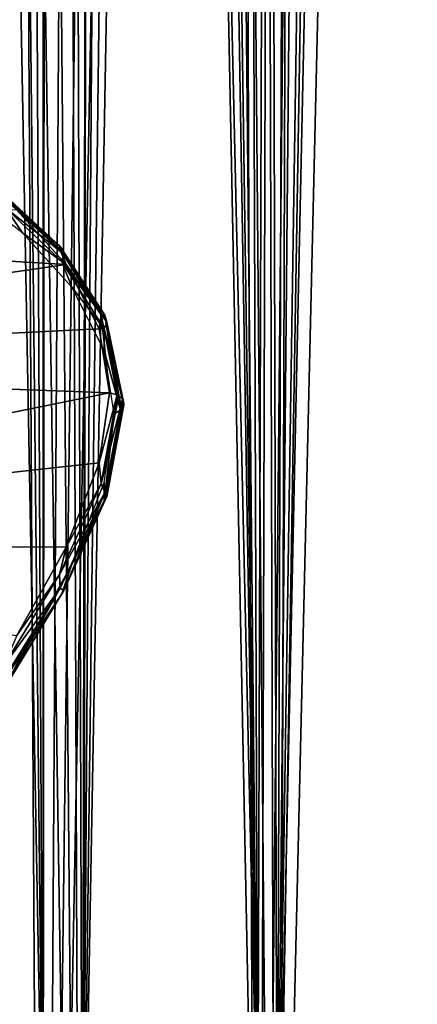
# Model space of a CAD drawing. Header units: millimetres. Extents: x -46 to 100, y -4 to 226.
# Tile 13 of 29: x 70.77 to 78.6, y 26.57 to 45.91. Entities that reach past the tile are written whole.
import ezdxf

# ---------------------------------------------------------------- set-up
doc = ezdxf.new("R2010")
doc.units = ezdxf.units.MM
doc.header["$LTSCALE"] = 65.185185
for name, color, linetype in [('2', 7, 'CONTINUOUS'), ('3', 7, 'CONTINUOUS'), ('30', 7, 'CONTINUOUS'), ('33', 7, 'CONTINUOUS'), ('4', 7, 'CONTINUOUS'), ('5', 7, 'CONTINUOUS')]:
    doc.layers.add(name, color=color, linetype=linetype)

msp = doc.modelspace()

# ---------------------------------------------------------------- linework, layer by layer
at = {"layer": '2', "color": 137, "linetype": 'Continuous', "true_color": 0x2c8792}
for points in [[(71.692, 41.102, 10.553), (70.709, 42.18, 8.8), (57.912, 41.912, 10.627), (71.692, 41.102, 10.553)], [(57.912, 39.124, 14.124), (71.692, 41.102, 10.553), (57.912, 41.912, 10.627), (57.912, 39.124, 14.124)], [(72.341, 39.842, 12.207), (71.692, 41.102, 10.553), (57.912, 39.124, 14.124), (72.341, 39.842, 12.207)], [(72.539, 38.582, 13.582), (72.341, 39.842, 12.207), (57.912, 39.124, 14.124), (72.539, 38.582, 13.582)]]:
    msp.add_3dface(points, dxfattribs=at)
at = {"layer": '3', "color": 137, "linetype": 'Continuous', "true_color": 0x2c8792}
for points in [[(72.539, 38.582, 13.582), (57.912, 39.124, 14.124), (57.912, 35.627, 16.912), (72.539, 38.582, 13.582)], [(72.34, 37.205, 14.844), (72.539, 38.582, 13.582), (57.912, 35.627, 16.912), (72.34, 37.205, 14.844)], [(71.691, 35.551, 16.103), (72.34, 37.205, 14.844), (57.912, 35.627, 16.912), (71.691, 35.551, 16.103)], [(70.719, 33.816, 17.172), (71.691, 35.551, 16.103), (57.912, 35.627, 16.912), (70.719, 33.816, 17.172)]]:
    msp.add_3dface(points, dxfattribs=at)
at = {"layer": '30', "linetype": 'Continuous'}
for points in [[(77.312, 210.712, -157.667), (79.912, 23.798, 29.486), (78.603, 212.209, -158.985), (77.312, 210.712, -157.667)], [(76.045, 209.183, -156.432), (79.912, 23.798, 29.486), (77.312, 210.712, -157.667), (76.045, 209.183, -156.432)], [(74.81, 207.635, -155.287), (75.462, 23.443, 29.132), (76.045, 209.183, -156.432), (74.81, 207.635, -155.287)], [(75.462, 23.443, 29.132), (79.912, 23.798, 29.486), (76.045, 209.183, -156.432), (75.462, 23.443, 29.132)], [(73.616, 206.081, -154.235), (75.462, 23.443, 29.132), (74.81, 207.635, -155.287), (73.616, 206.081, -154.235)], [(72.468, 204.533, -153.281), (75.462, 23.443, 29.132), (73.616, 206.081, -154.235), (72.468, 204.533, -153.281)], [(71.373, 203, -152.424), (75.462, 23.443, 29.132), (72.468, 204.533, -153.281), (71.373, 203, -152.424)], [(70.333, 201.493, -151.664), (71.235, 22.397, 28.086), (71.373, 203, -152.424), (70.333, 201.493, -151.664)], [(71.235, 22.397, 28.086), (75.462, 23.443, 29.132), (71.373, 203, -152.424), (71.235, 22.397, 28.086)], [(69.353, 200.02, -150.999), (71.235, 22.397, 28.086), (70.333, 201.493, -151.664), (69.353, 200.02, -150.999)], [(67.995, 197.887, -150.172), (71.235, 22.397, 28.086), (69.353, 200.02, -150.999), (67.995, 197.887, -150.172)], [(67.442, 20.713, 26.401), (71.235, 22.397, 28.086), (67.995, 197.887, -150.172), (67.442, 20.713, 26.401)], [(79.912, 185.383, -188.667), (75.462, -4.132, 1.557), (78.595, 183.977, -187.2), (79.912, 185.383, -188.667)], [(79.912, -4.486, 1.202), (75.462, -4.132, 1.557), (79.912, 185.383, -188.667), (79.912, -4.486, 1.202)], [(78.595, 183.977, -187.2), (75.462, -4.132, 1.557), (77.289, 182.644, -185.684), (78.595, 183.977, -187.2)], [(77.289, 182.644, -185.684), (75.462, -4.132, 1.557), (76.005, 181.394, -184.133), (77.289, 182.644, -185.684)], [(76.005, 181.394, -184.133), (75.462, -4.132, 1.557), (74.75, 180.232, -182.558), (76.005, 181.394, -184.133)], [(74.75, 180.232, -182.558), (71.235, -3.086, 2.603), (73.533, 179.165, -180.971), (74.75, 180.232, -182.558)], [(75.462, -4.132, 1.557), (71.235, -3.086, 2.603), (74.75, 180.232, -182.558), (75.462, -4.132, 1.557)], [(73.533, 179.165, -180.971), (71.235, -3.086, 2.603), (72.363, 178.196, -179.388), (73.533, 179.165, -180.971)], [(72.363, 178.196, -179.388), (71.235, -3.086, 2.603), (71.246, 177.328, -177.819), (72.363, 178.196, -179.388)], [(71.246, 177.328, -177.819), (71.235, -3.086, 2.603), (70.186, 176.561, -176.275), (71.246, 177.328, -177.819)], [(71.235, -3.086, 2.603), (67.442, -1.401, 4.287), (70.186, 176.561, -176.275), (71.235, -3.086, 2.603)]]:
    msp.add_3dface(points, dxfattribs=at)
at = {"layer": '33', "linetype": 'Continuous'}
for points in [[(79.912, 21.464, 27.577), (75.844, 21.115, 27.228), (79.912, 211.024, -161.982), (79.912, 21.464, 27.577)], [(79.912, 211.024, -161.982), (75.844, 21.115, 27.228), (78.743, 209.677, -160.692), (79.912, 211.024, -161.982)], [(78.743, 209.677, -160.692), (75.844, 21.115, 27.228), (77.593, 208.295, -159.478), (78.743, 209.677, -160.692)], [(77.593, 208.295, -159.478), (75.844, 21.115, 27.228), (76.465, 206.885, -158.343), (77.593, 208.295, -159.478)], [(76.465, 206.885, -158.343), (75.844, 21.115, 27.228), (75.369, 205.46, -157.293), (76.465, 206.885, -158.343)], [(75.369, 205.46, -157.293), (72.012, 20.088, 26.2), (74.312, 204.034, -156.335), (75.369, 205.46, -157.293)], [(75.844, 21.115, 27.228), (72.012, 20.088, 26.2), (75.369, 205.46, -157.293), (75.844, 21.115, 27.228)], [(74.312, 204.034, -156.335), (72.012, 20.088, 26.2), (73.3, 202.617, -155.469), (74.312, 204.034, -156.335)], [(73.3, 202.617, -155.469), (72.012, 20.088, 26.2), (72.339, 201.22, -154.696), (73.3, 202.617, -155.469)], [(72.339, 201.22, -154.696), (72.012, 20.088, 26.2), (71.431, 199.852, -154.016), (72.339, 201.22, -154.696)], [(72.012, 20.088, 26.2), (68.639, 18.441, 24.554), (71.431, 199.852, -154.016), (72.012, 20.088, 26.2)], [(71.431, 199.852, -154.016), (68.639, 18.441, 24.554), (70.579, 198.52, -153.426), (71.431, 199.852, -154.016)], [(77.572, 184.457, -183.269), (79.912, -2.577, 3.536), (78.735, 185.683, -184.667), (77.572, 184.457, -183.269)], [(76.43, 183.308, -181.84), (79.912, -2.577, 3.536), (77.572, 184.457, -183.269), (76.43, 183.308, -181.84)], [(75.317, 182.245, -180.392), (75.844, -2.228, 3.885), (76.43, 183.308, -181.84), (75.317, 182.245, -180.392)], [(75.844, -2.228, 3.885), (79.912, -2.577, 3.536), (76.43, 183.308, -181.84), (75.844, -2.228, 3.885)], [(74.242, 181.273, -178.938), (75.844, -2.228, 3.885), (75.317, 182.245, -180.392), (74.242, 181.273, -178.938)], [(73.212, 180.396, -177.492), (75.844, -2.228, 3.885), (74.242, 181.273, -178.938), (73.212, 180.396, -177.492)], [(72.234, 179.615, -176.064), (75.844, -2.228, 3.885), (73.212, 180.396, -177.492), (72.234, 179.615, -176.064)], [(71.31, 178.929, -174.666), (72.012, -1.2, 4.912), (72.234, 179.615, -176.064), (71.31, 178.929, -174.666)], [(72.012, -1.2, 4.912), (75.844, -2.228, 3.885), (72.234, 179.615, -176.064), (72.012, -1.2, 4.912)], [(70.443, 178.337, -173.304), (72.012, -1.2, 4.912), (71.31, 178.929, -174.666), (70.443, 178.337, -173.304)], [(69.255, 177.614, -171.345), (72.012, -1.2, 4.912), (70.443, 178.337, -173.304), (69.255, 177.614, -171.345)], [(68.639, 0.446, 6.559), (72.012, -1.2, 4.912), (69.255, 177.614, -171.345), (68.639, 0.446, 6.559)]]:
    msp.add_3dface(points, dxfattribs=at)
at = {"layer": '4', "color": 137, "linetype": 'Continuous', "true_color": 0x2c8792}
for points in [[(69.683, 42.592, 6.713), (70.486, 42.22, 7.796), (70.83, 41.725, 8.475), (69.683, 42.592, 6.713)], [(70.408, 42.529, 7.87), (71.574, 41.458, 9.747), (70.51, 42.368, 7.854), (70.408, 42.529, 7.87)], [(70.408, 42.529, 7.87), (70.463, 42.462, 8.22), (71.574, 41.458, 9.747), (70.408, 42.529, 7.87)], [(70.463, 42.462, 8.22), (71.56, 41.418, 10.013), (71.574, 41.458, 9.747), (70.463, 42.462, 8.22)], [(70.463, 42.462, 8.22), (70.709, 42.18, 8.8), (71.56, 41.418, 10.013), (70.463, 42.462, 8.22)], [(70.51, 42.368, 7.854), (71.642, 41.303, 9.7), (70.486, 42.22, 7.796), (70.51, 42.368, 7.854)], [(70.51, 42.368, 7.854), (71.574, 41.458, 9.747), (71.642, 41.303, 9.7), (70.51, 42.368, 7.854)], [(70.486, 42.22, 7.796), (71.603, 41.163, 9.632), (70.83, 41.725, 8.475), (70.486, 42.22, 7.796)], [(70.486, 42.22, 7.796), (71.642, 41.303, 9.7), (71.603, 41.163, 9.632), (70.486, 42.22, 7.796)], [(70.709, 42.18, 8.8), (71.692, 41.102, 10.553), (71.56, 41.418, 10.013), (70.709, 42.18, 8.8)], [(70.83, 41.725, 8.475), (71.603, 41.163, 9.632), (71.798, 40.657, 10.195), (70.83, 41.725, 8.475)], [(71.574, 41.458, 9.747), (71.56, 41.418, 10.013), (72.452, 40.107, 11.623), (71.574, 41.458, 9.747)], [(71.56, 41.418, 10.013), (72.376, 40.116, 11.801), (72.452, 40.107, 11.623), (71.56, 41.418, 10.013)], [(71.56, 41.418, 10.013), (71.692, 41.102, 10.553), (72.376, 40.116, 11.801), (71.56, 41.418, 10.013)], [(71.574, 41.458, 9.747), (72.452, 40.107, 11.623), (71.642, 41.303, 9.7), (71.574, 41.458, 9.747)], [(71.642, 41.303, 9.7), (72.49, 39.967, 11.543), (71.603, 41.163, 9.632), (71.642, 41.303, 9.7)], [(71.642, 41.303, 9.7), (72.452, 40.107, 11.623), (72.49, 39.967, 11.543), (71.642, 41.303, 9.7)], [(71.603, 41.163, 9.632), (72.436, 39.84, 11.46), (71.798, 40.657, 10.195), (71.603, 41.163, 9.632)], [(71.603, 41.163, 9.632), (72.49, 39.967, 11.543), (72.436, 39.84, 11.46), (71.603, 41.163, 9.632)], [(71.692, 41.102, 10.553), (72.341, 39.842, 12.207), (72.376, 40.116, 11.801), (71.692, 41.102, 10.553)], [(71.798, 40.657, 10.195), (72.436, 39.84, 11.46), (72.437, 39.414, 11.82), (71.798, 40.657, 10.195)], [(72.341, 39.842, 12.207), (72.539, 38.582, 13.582), (72.376, 40.116, 11.801), (72.341, 39.842, 12.207)], [(72.376, 40.116, 11.801), (72.692, 38.545, 13.545), (72.452, 40.107, 11.623), (72.376, 40.116, 11.801)], [(72.376, 40.116, 11.801), (72.539, 38.582, 13.582), (72.692, 38.545, 13.545), (72.376, 40.116, 11.801)], [(72.452, 40.107, 11.623), (72.692, 38.545, 13.545), (72.724, 38.528, 13.528), (72.452, 40.107, 11.623)], [(72.796, 38.458, 13.458), (72.452, 40.107, 11.623), (72.724, 38.528, 13.528), (72.796, 38.458, 13.458)], [(72.452, 40.107, 11.623), (72.796, 38.458, 13.458), (72.49, 39.967, 11.543), (72.452, 40.107, 11.623)], [(72.49, 39.967, 11.543), (72.822, 38.346, 13.346), (72.436, 39.84, 11.46), (72.49, 39.967, 11.543)], [(72.49, 39.967, 11.543), (72.796, 38.458, 13.458), (72.82, 38.404, 13.404), (72.49, 39.967, 11.543)], [(72.822, 38.346, 13.346), (72.49, 39.967, 11.543), (72.82, 38.404, 13.404), (72.822, 38.346, 13.346)], [(72.761, 38.24, 13.24), (72.436, 39.84, 11.46), (72.784, 38.264, 13.264), (72.761, 38.24, 13.24)], [(72.436, 39.84, 11.46), (72.761, 38.24, 13.24), (72.437, 39.414, 11.82), (72.436, 39.84, 11.46)], [(72.436, 39.84, 11.46), (72.822, 38.346, 13.346), (72.784, 38.264, 13.264), (72.436, 39.84, 11.46)], [(72.437, 39.414, 11.82), (72.761, 38.24, 13.24), (72.633, 38.172, 13.172), (72.437, 39.414, 11.82)]]:
    msp.add_3dface(points, dxfattribs=at)
at = {"layer": '5', "color": 137, "linetype": 'Continuous', "true_color": 0x2c8792}
for points in [[(72.539, 38.582, 13.582), (72.34, 37.205, 14.844), (72.692, 38.545, 13.545), (72.539, 38.582, 13.582)], [(72.692, 38.545, 13.545), (72.34, 37.205, 14.844), (72.375, 36.801, 15.116), (72.692, 38.545, 13.545)], [(72.724, 38.528, 13.528), (72.692, 38.545, 13.545), (72.375, 36.801, 15.116), (72.724, 38.528, 13.528)], [(72.796, 38.458, 13.458), (72.724, 38.528, 13.528), (72.375, 36.801, 15.116), (72.796, 38.458, 13.458)], [(72.451, 36.621, 15.108), (72.796, 38.458, 13.458), (72.375, 36.801, 15.116), (72.451, 36.621, 15.108)], [(72.82, 38.404, 13.404), (72.796, 38.458, 13.458), (72.451, 36.621, 15.108), (72.82, 38.404, 13.404)], [(72.822, 38.346, 13.346), (72.82, 38.404, 13.404), (72.451, 36.621, 15.108), (72.822, 38.346, 13.346)], [(72.822, 38.346, 13.346), (72.451, 36.621, 15.108), (72.49, 36.543, 14.967), (72.822, 38.346, 13.346)], [(72.784, 38.264, 13.264), (72.822, 38.346, 13.346), (72.49, 36.543, 14.967), (72.784, 38.264, 13.264)], [(72.761, 38.24, 13.24), (72.49, 36.543, 14.967), (72.436, 36.46, 14.84), (72.761, 38.24, 13.24)], [(72.633, 38.172, 13.172), (72.761, 38.24, 13.24), (72.436, 36.46, 14.84), (72.633, 38.172, 13.172)], [(72.633, 38.172, 13.172), (72.436, 36.46, 14.84), (72.437, 36.818, 14.416), (72.633, 38.172, 13.172)], [(72.761, 38.24, 13.24), (72.784, 38.264, 13.264), (72.49, 36.543, 14.967), (72.761, 38.24, 13.24)], [(72.34, 37.205, 14.844), (71.691, 35.551, 16.103), (72.375, 36.801, 15.116), (72.34, 37.205, 14.844)], [(71.56, 35.013, 16.419), (72.451, 36.621, 15.108), (72.375, 36.801, 15.116), (71.56, 35.013, 16.419)], [(71.691, 35.551, 16.103), (71.56, 35.013, 16.419), (72.375, 36.801, 15.116), (71.691, 35.551, 16.103)], [(72.437, 36.818, 14.416), (72.436, 36.46, 14.84), (71.797, 35.193, 15.659), (72.437, 36.818, 14.416)], [(71.573, 34.744, 16.46), (72.451, 36.621, 15.108), (71.56, 35.013, 16.419), (71.573, 34.744, 16.46)], [(72.451, 36.621, 15.108), (71.573, 34.744, 16.46), (71.642, 34.7, 16.303), (72.451, 36.621, 15.108)], [(72.49, 36.543, 14.967), (72.451, 36.621, 15.108), (71.642, 34.7, 16.303), (72.49, 36.543, 14.967)], [(72.436, 36.46, 14.84), (71.642, 34.7, 16.303), (71.603, 34.632, 16.163), (72.436, 36.46, 14.84)], [(72.436, 36.46, 14.84), (71.603, 34.632, 16.163), (71.797, 35.193, 15.659), (72.436, 36.46, 14.84)], [(72.49, 36.543, 14.967), (71.642, 34.7, 16.303), (72.436, 36.46, 14.84), (72.49, 36.543, 14.967)], [(71.691, 35.551, 16.103), (70.719, 33.816, 17.172), (71.56, 35.013, 16.419), (71.691, 35.551, 16.103)], [(71.797, 35.193, 15.659), (71.603, 34.632, 16.163), (70.839, 33.49, 16.716), (71.797, 35.193, 15.659)], [(70.462, 33.219, 17.462), (71.573, 34.744, 16.46), (71.56, 35.013, 16.419), (70.462, 33.219, 17.462)], [(70.719, 33.816, 17.172), (70.462, 33.219, 17.462), (71.56, 35.013, 16.419), (70.719, 33.816, 17.172)], [(71.573, 34.744, 16.46), (70.405, 32.865, 17.531), (70.51, 32.854, 17.368), (71.573, 34.744, 16.46)], [(70.405, 32.865, 17.531), (71.573, 34.744, 16.46), (70.462, 33.219, 17.462), (70.405, 32.865, 17.531)], [(71.603, 34.632, 16.163), (70.51, 32.854, 17.368), (70.486, 32.796, 17.22), (71.603, 34.632, 16.163)], [(71.603, 34.632, 16.163), (70.486, 32.796, 17.22), (70.839, 33.49, 16.716), (71.603, 34.632, 16.163)], [(71.642, 34.7, 16.303), (71.573, 34.744, 16.46), (70.51, 32.854, 17.368), (71.642, 34.7, 16.303)], [(71.642, 34.7, 16.303), (70.51, 32.854, 17.368), (71.603, 34.632, 16.163), (71.642, 34.7, 16.303)], [(70.839, 33.49, 16.716), (70.486, 32.796, 17.22), (69.715, 31.76, 17.571), (70.839, 33.49, 16.716)]]:
    msp.add_3dface(points, dxfattribs=at)

doc.saveas('drawing.dxf')
